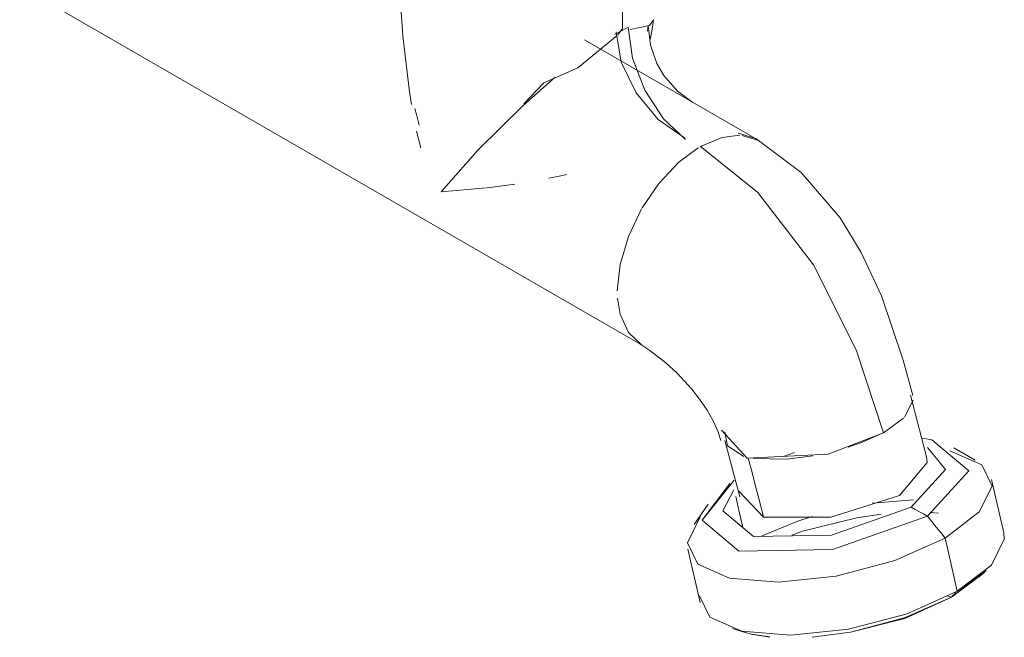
# Model space of a CAD drawing. Header units: metres. Extents: x 6.5 to 21.8, y 0.6 to 11.2.
# Tile 37 of 113: x 18.4707 to 18.559, y 4.1868 to 4.2422. Entities that reach past the tile are written whole.
import ezdxf

# ---------------------------------------------------------------- set-up
doc = ezdxf.new("R2010")
doc.units = ezdxf.units.M
doc.layers.add('P-SANR-FIXT', color=7, linetype='Continuous', lineweight=5)

# ---------------------------------------------------------------- blocks, each defined once
blk = doc.blocks.new('TORNEIRA DE JARDIM COM BICO PARA MANGUEIRA - 1130_BC_Cromado-2213981-ISO_02')
at = {"layer": 'P-SANR-FIXT'}
for p, q in [((18.47075, 4.245214), (18.526463, 4.213048)), ((18.525158, 4.241477), (18.524047, 4.240878)), ((18.524319, 4.24083), (18.52476, 4.241391)), ((18.526981, 4.241163), (18.527065, 4.241662)), ((18.537027, 4.231345), (18.521358, 4.240392)), ((18.506311, 4.232204), (18.50668, 4.230715)), ((18.536689, 4.231544), (18.535127, 4.232027)), ((18.537027, 4.231345), (18.53548, 4.231823)), ((18.508507, 4.226755), (18.51255, 4.22711)), ((18.545697, 4.212613), (18.541865, 4.220234)), ((18.548125, 4.205153), (18.545697, 4.212613)), ((18.55056, 4.208541), (18.551997, 4.203019)), ((18.550006, 4.206574), (18.550789, 4.208094)), ((18.548125, 4.205153), (18.54992, 4.206485)), ((18.535248, 4.199414), (18.533929, 4.204484)), ((18.540163, 4.203395), (18.539135, 4.203042)), ((18.539135, 4.203042), (18.540163, 4.203395)), ((18.556329, 4.202721), (18.554426, 4.203819)), ((18.558905, 4.196214), (18.55781, 4.200973)), ((18.535186, 4.199945), (18.537393, 4.197608)), ((18.532413, 4.19876), (18.531181, 4.196941)), ((18.55081, 4.19916), (18.547135, 4.198859)), ((18.547135, 4.198859), (18.55081, 4.19916)), ((18.545744, 4.19754), (18.547917, 4.197864)), ((18.55231, 4.198013), (18.553049, 4.197952)), ((18.553049, 4.197952), (18.552311, 4.198012)), ((18.553646, 4.195733), (18.556703, 4.198074)), ((18.530612, 4.194722), (18.531704, 4.189962)), ((18.554222, 4.190448), (18.557136, 4.192694)), ((18.557187, 4.192643), (18.554222, 4.190448)), ((18.55667, 4.192221), (18.557321, 4.192831)), ((18.554222, 4.190448), (18.553801, 4.190543)), ((18.553801, 4.190543), (18.554222, 4.190448)), ((18.534607, 4.18761), (18.535527, 4.187325)), ((18.537943, 4.186863), (18.536297, 4.187121))]:
    blk.add_line(p, q, dxfattribs=at)
for points in [[(18.504836, 4.245321, 0), (18.504851, 4.24377, 0), (18.505074, 4.240742, 0), (18.505671, 4.235734, 0), (18.505857, 4.234603, 0)], [(18.52476, 4.244318, 0), (18.52476, 4.243755, 0), (18.52476, 4.242967, 0), (18.52476, 4.242179, 0), (18.52476, 4.241391, 0)], [(18.52476, 4.241391, 0), (18.52476, 4.242179, 0), (18.52476, 4.242967, 0), (18.52476, 4.243755, 0), (18.52476, 4.244318, 0)], [(18.525452, 4.241318, 0), (18.527159, 4.241671, 0), (18.527535, 4.24219, 0), (18.527377, 4.241156, 0), (18.527235, 4.240428, 0)], [(18.52417, 4.241114, 0), (18.524637, 4.238389, 0), (18.525967, 4.235627, 0), (18.527957, 4.233249, 0), (18.530304, 4.231618, 0)], [(18.530386, 4.231449, 0), (18.528421, 4.233301, 0), (18.526755, 4.235866, 0), (18.525641, 4.238753, 0), (18.52525, 4.241522, 0)], [(18.527065, 4.241678, 0), (18.527267, 4.239897, 0), (18.527827, 4.238277, 0), (18.528449, 4.237189, 0), (18.529667, 4.235786, 0), (18.53105, 4.234775, 0)], [(18.515913, 4.234655, 0), (18.517702, 4.236522, 0), (18.520739, 4.23787, 0), (18.524269, 4.24077, 0)], [(18.518725, 4.237046, 0), (18.515842, 4.234516, 0), (18.511778, 4.230486, 0), (18.508507, 4.226755, 0)], [(18.506548, 4.232749, 0), (18.506299, 4.233683, 0), (18.50616, 4.234238, 0)], [(18.535262, 4.231837, 0), (18.533679, 4.231644, 0), (18.531745, 4.230822, 0)], [(18.550749, 4.208511, 0), (18.549896, 4.211671, 0), (18.547945, 4.217452, 0), (18.546144, 4.221315, 0), (18.544241, 4.224422, 0), (18.540756, 4.2285, 0), (18.536689, 4.231544, 0)], [(18.53153, 4.230694, 0), (18.529812, 4.229412, 0), (18.52801, 4.22751, 0), (18.526511, 4.225328, 0)], [(18.541865, 4.220234, 0), (18.536867, 4.22669, 0), (18.5317, 4.230849, 0)], [(18.5317, 4.230849, 0), (18.536867, 4.22669, 0), (18.541865, 4.220234, 0), (18.545697, 4.212613, 0), (18.548125, 4.205153, 0)], [(18.518139, 4.227988, 0), (18.519232, 4.228206, 0), (18.519759, 4.228316, 0)], [(18.512628, 4.227119, 0), (18.513559, 4.227238, 0), (18.515106, 4.227462, 0)], [(18.526463, 4.225246, 0), (18.525276, 4.222774, 0), (18.52453, 4.220263, 0), (18.524275, 4.217884, 0)], [(18.5243, 4.217219, 0), (18.52453, 4.215798, 0), (18.525276, 4.214149, 0), (18.526463, 4.213048, 0)], [(18.533555, 4.204479, 0), (18.533281, 4.205319, 0), (18.532874, 4.206226, 0), (18.532333, 4.207186, 0), (18.531657, 4.208184, 0), (18.530961, 4.209071, 0), (18.529641, 4.2105, 0), (18.528636, 4.211426, 0), (18.527198, 4.212556, 0), (18.526119, 4.213252, 0)], [(18.533627, 4.205402, 0), (18.535909, 4.202888, 0), (18.543181, 4.203259, 0), (18.548125, 4.205153, 0)], [(18.535613, 4.203047, 0), (18.534147, 4.204005, 0), (18.533921, 4.205256, 0)], [(18.548103, 4.205177, 0), (18.54615, 4.204284, 0), (18.544953, 4.203875, 0)], [(18.552069, 4.203846, 0), (18.55369, 4.201888, 0), (18.550609, 4.198489, 0)], [(18.552077, 4.197703, 0), (18.555765, 4.201771, 0), (18.552455, 4.204539, 0), (18.551618, 4.204694, 0)], [(18.551618, 4.204694, 0), (18.552455, 4.204539, 0), (18.555765, 4.201771, 0), (18.552077, 4.197703, 0)], [(18.541788, 4.203112, 0), (18.539471, 4.20281, 0), (18.5365, 4.202853, 0)], [(18.537394, 4.197605, 0), (18.543421, 4.197595, 0), (18.549565, 4.199555, 0), (18.552047, 4.202491, 0), (18.551997, 4.203019, 0)], [(18.556703, 4.198074, 0), (18.557859, 4.20038, 0), (18.556937, 4.202301, 0), (18.554078, 4.203543, 0)], [(18.536018, 4.202894, 0), (18.536352, 4.20161, 0), (18.536699, 4.200276, 0), (18.537046, 4.198942, 0), (18.537393, 4.197608, 0)], [(18.537393, 4.197608, 0), (18.537046, 4.198942, 0), (18.536699, 4.200276, 0), (18.536352, 4.20161, 0), (18.536018, 4.202894, 0)], [(18.556937, 4.202301, 0), (18.557859, 4.20038, 0), (18.556703, 4.198074, 0), (18.553646, 4.195733, 0)], [(18.552077, 4.197703, 0), (18.543552, 4.194719, 0), (18.535183, 4.194567, 0), (18.531873, 4.197335, 0), (18.534761, 4.20091, 0)], [(18.534357, 4.200633, 0), (18.531873, 4.197335, 0), (18.535183, 4.194567, 0), (18.543552, 4.194719, 0), (18.552077, 4.197703, 0)], [(18.550609, 4.198489, 0), (18.543485, 4.195996, 0), (18.536492, 4.195868, 0), (18.533726, 4.198182, 0), (18.534739, 4.200046, 0)], [(18.535531, 4.196671, 0), (18.535323, 4.197581, 0), (18.535049, 4.198771, 0), (18.53489, 4.199466, 0)], [(18.53489, 4.199466, 0), (18.535049, 4.198771, 0), (18.535323, 4.197581, 0), (18.535531, 4.196671, 0)], [(18.541747, 4.197671, 0), (18.540364, 4.19722, 0), (18.537261, 4.195938, 0)], [(18.537261, 4.195938, 0), (18.540364, 4.19722, 0), (18.541747, 4.197671, 0)], [(18.547919, 4.197862, 0), (18.545744, 4.19754, 0), (18.540873, 4.196338, 0), (18.539924, 4.195985, 0)], [(18.550609, 4.198489, 0), (18.550976, 4.198292, 0), (18.551343, 4.198096, 0), (18.55171, 4.197899, 0), (18.552077, 4.197703, 0)], [(18.552077, 4.197703, 0), (18.55171, 4.197899, 0), (18.551343, 4.198096, 0), (18.550976, 4.198292, 0), (18.550609, 4.198489, 0)], [(18.552077, 4.197703, 0), (18.552469, 4.197211, 0), (18.552861, 4.196718, 0), (18.553254, 4.196226, 0), (18.553646, 4.195733, 0)], [(18.553646, 4.195733, 0), (18.553254, 4.196226, 0), (18.552861, 4.196718, 0), (18.552469, 4.197211, 0), (18.552077, 4.197703, 0)], [(18.531719, 4.197619, 0), (18.530563, 4.195313, 0), (18.531485, 4.193393, 0)], [(18.553646, 4.195733, 0), (18.549152, 4.193714, 0), (18.543906, 4.192324, 0), (18.538706, 4.191775, 0), (18.534344, 4.19215, 0), (18.531485, 4.193393, 0), (18.530563, 4.195313, 0), (18.531719, 4.197619, 0)], [(18.554741, 4.190974, 0), (18.557798, 4.193315, 0), (18.558954, 4.195621, 0), (18.558905, 4.196214, 0)], [(18.531485, 4.193393, 0), (18.534344, 4.19215, 0), (18.538706, 4.191775, 0), (18.543906, 4.192324, 0), (18.549152, 4.193714, 0), (18.553646, 4.195733, 0)], [(18.553646, 4.195733, 0), (18.553919, 4.194543, 0), (18.554193, 4.193353, 0), (18.554467, 4.192164, 0), (18.554741, 4.190974, 0)], [(18.554741, 4.190974, 0), (18.554467, 4.192164, 0), (18.554193, 4.193353, 0), (18.553919, 4.194543, 0), (18.553646, 4.195733, 0)], [(18.558954, 4.195621, 0), (18.557798, 4.193315, 0), (18.554741, 4.190974, 0)], [(18.531655, 4.190553, 0), (18.532578, 4.188633, 0), (18.535437, 4.18739, 0), (18.539799, 4.187015, 0), (18.545, 4.187564, 0), (18.550246, 4.188954, 0), (18.554741, 4.190974, 0)], [(18.554741, 4.190974, 0), (18.550246, 4.188954, 0), (18.545, 4.187564, 0), (18.539799, 4.187015, 0), (18.535437, 4.18739, 0), (18.532578, 4.188633, 0), (18.531655, 4.190553, 0)], [(18.554611, 4.190842, 0), (18.554481, 4.190711, 0), (18.554352, 4.19058, 0), (18.554222, 4.190448, 0)], [(18.554222, 4.190448, 0), (18.554352, 4.19058, 0), (18.554481, 4.190711, 0), (18.554611, 4.190842, 0)], [(18.541743, 4.186834, 0), (18.545177, 4.187282, 0), (18.550024, 4.188589, 0), (18.554222, 4.190448, 0)], [(18.554222, 4.190448, 0), (18.550051, 4.188524, 0), (18.545177, 4.187282, 0), (18.541743, 4.18684, 0)], [(18.535527, 4.187325, 0), (18.536297, 4.187121, 0), (18.537942, 4.186862, 0)]]:
    blk.add_polyline3d(points, dxfattribs=at)

msp = doc.modelspace()

# ---------------------------------------------------------------- block references
at = {"layer": 'P-SANR-FIXT'}
msp.add_blockref('TORNEIRA DE JARDIM COM BICO PARA MANGUEIRA - 1130_BC_Cromado-2213981-ISO_02', (0, 0), dxfattribs=at)

doc.saveas('drawing.dxf')
